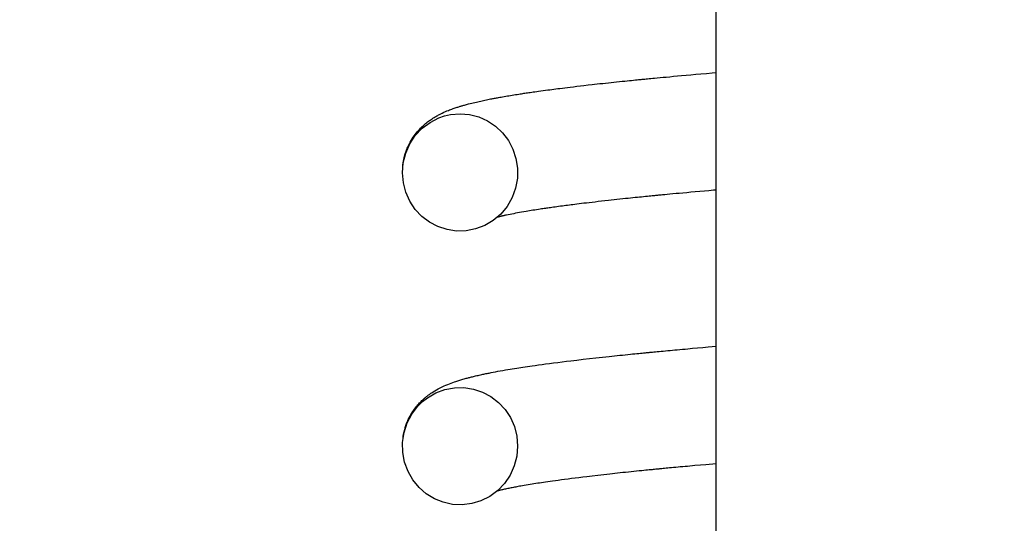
# Model space of a CAD drawing. Extents: x -169 to 2224, y 0 to 2796.
# Tile 144 of 256: x 1569.394 to 1570.067, y 408.027 to 408.371. Entities that reach past the tile are written whole.
import ezdxf

# ---------------------------------------------------------------- set-up
doc = ezdxf.new("R2010")
doc.units = 0
doc.header["$MEASUREMENT"] = 0
doc.header["$PDSIZE"] = 1
doc.layers.get('DEFPOINTS').update_dxf_attribs({"linetype": 'CONTINUOUS'})
for name, color, linetype in [('DIM', 3, 'CONTINUOUS'), ('PEAGRAVEL-HATCH', 3, 'CONTINUOUS'), ('SPILL-BUCKET', 1, 'CONTINUOUS')]:
    doc.layers.add(name, color=color, linetype=linetype)
doc.styles.add('SIMPLEX', font='simplex')
doc.dimstyles.new('DIM64', dxfattribs={"dimscale": 64, "dimtxt": 0.09375, "dimasz": 0.09375, "dimexe": 0.0625, "dimexo": 0.0625, "dimgap": 0.046875, "dimtad": 1, "dimdec": 4, "dimzin": 3, "dimdsep": 46, "dimlunit": 4, "dimtxsty": 'SIMPLEX', "dimcen": 0, "dimclrd": 256, "dimclre": 256, "dimclrt": 256, "dimadec": 0, "dimazin": 0, "dimtfac": 1, "dimtdec": 4, "dimtmove": 0, "dimatfit": 3, "dimfxl": 1, "dimfrac": 2, "dimtolj": 1, "dimtzin": 0, "dimarcsym": 0})

# ---------------------------------------------------------------- blocks, each defined once
blk = doc.blocks.new('*D19')
at = {"layer": 'DEFPOINTS', "color": 0, "transparency": 16777216}
for p in [(1294.36544, 414.28861), (1931.87181, 414.00736), (1931.87181, 136.51592)]:
    blk.add_point(p, dxfattribs=at)
at = {"layer": 'DIM', "lineweight": -2, "transparency": 16777216}
for p, q in [((1294.36544, 410.28861), (1294.36544, 132.51592)), ((1931.87181, 410.00736), (1931.87181, 132.51592)), ((1300.36544, 136.51592), (1925.87181, 136.51592))]:
    blk.add_line(p, q, dxfattribs=at)
at = {"layer": 'DIM', "transparency": 16777216}
for points in [[(1300.36544, 137.51592), (1300.36544, 135.51592), (1294.36544, 136.51592)], [(1925.87181, 137.51592), (1925.87181, 135.51592), (1931.87181, 136.51592)]]:
    blk.add_solid(points, dxfattribs=at)
at = {"layer": 'DIM', "transparency": 16777216, "insert": (1613.11863, 144.08735), "char_height": 6, "attachment_point": 5, "style": 'SIMPLEX'}
blk.add_mtext('\\A1;53\'-1 1/2" (F.V. TANK SLAB)', dxfattribs=at)

msp = doc.modelspace()

# ---------------------------------------------------------------- hatches: boundary and pattern name
at = {"layer": 'PEAGRAVEL-HATCH'}
h = msp.add_hatch(dxfattribs=at)
h.set_pattern_fill('AR-SAND', color=256, scale=7.5, style=0)
h.set_pattern_definition([(37.5, (1719.884, 371.258), (-0.47245, 14.4512), [0, -11.4, 0, -12.75, 0, -12.1875]), (7.5, (1719.884, 371.258), (13.2733, 21.166), [0, -6.15, 0, -10.275, 0, -3.9375]), (327.5, (1710.659, 371.258), (23.3561, 0.0424), [0, -3.75, 0, -13.5, 0, -17.625]), (317.5, (1710.659, 371.258), (22.546, 6.5826), [0, -1.875, 0, -8.85, 0, -10.125])])
edge = h.paths.add_edge_path()
edge.add_line((1568.58487, 410.75736), (1580.85981, 410.75736))
edge.add_arc((1580.67252, 410.76619), 0.1875, 310.0001, 357.29846, ccw=False)
edge.add_line((1580.79304, 410.62256), (1580.16258, 410.09354))
edge.add_arc((1580.2831, 409.9499), 0.1875, 490.0001, 555.38086)
edge.add_line((1580.10232, 409.90017), (1580.25881, 409.33129))
edge.add_arc((1579.77672, 409.19867), 0.5, 360, 375.38086, ccw=False)
edge.add_line((1580.27672, 409.19867), (1580.27672, 409.01619))
edge.add_line((1580.27672, 409.01619), (1580.24672, 409.01619))
edge.add_line((1580.24672, 409.01619), (1580.24672, 408.39119))
edge.add_line((1580.24672, 408.39119), (1580.27672, 408.26619))
edge.add_line((1580.27672, 408.26619), (1580.37047, 408.26619))
edge.add_line((1580.37047, 408.26619), (1580.55797, 408.26619))
edge.add_line((1580.55797, 408.26619), (1580.55797, 406.05086))
edge.add_arc((1580.30797, 406.05086), 0.25, 284.9899, 360, ccw=False)
edge.add_arc((1592.36884, 361.00728), 46.38034, 464.989886, 465.707335)
edge.add_arc((1580.0427, 404.83739), 0.85, 465.70735, 540)
edge.add_line((1579.1927, 404.83739), (1579.1927, 402.62373))
edge.add_line((1579.1927, 402.62373), (1579.19257, 402.46304))
edge.add_line((1579.19257, 402.46304), (1579.35118, 402.46304))
edge.add_line((1579.35118, 402.46304), (1579.5427, 402.62373))
edge.add_line((1579.5427, 402.62373), (1579.5427, 403.66034))
edge.add_ellipse((1579.67162, 403.74985), major_axis=(0, 0.2), ratio=0.72086, start_angle=116.58501, end_angle=251.03183)
edge.add_line((1579.80797, 403.63592), (1579.80797, 403.32673))
edge.add_arc((1579.74191, 403.31551), 0.06701, 238.57932, 369.63998, ccw=False)
edge.add_arc((1579.68047, 403.20173), 0.0625, 424.90305, 540)
edge.add_line((1579.61797, 403.20173), (1579.61797, 402.82673))
edge.add_arc((1579.68047, 402.82673), 0.0625, 540, 630)
edge.add_line((1579.68047, 402.76423), (1579.74797, 402.76423))
edge.add_arc((1579.74797, 402.70423), 0.06, 359.97977, 450, ccw=False)
edge.add_line((1579.80797, 402.70421), (1579.80449, 392.8692))
edge.add_arc((1633.72155, 263.94838), 139.74129, 472.6955788, 474.5798006)
edge.add_arc((1576.05085, 389.38903), 1.7, 465.56314, 540)
edge.add_line((1574.35085, 389.38903), (1574.35085, 381.7636))
edge.add_line((1574.35085, 381.7636), (1573.46739, 381.7636))
edge.add_line((1573.46739, 381.7636), (1573.23086, 381.7636))
edge.add_line((1573.23086, 381.7636), (1573.96739, 380.44837))
edge.add_line((1573.96739, 380.44837), (1573.96739, 380.05001))
edge.add_arc((1574.21739, 380.05001), 0.25, 540, 630)
edge.add_line((1574.21739, 379.80001), (1574.35085, 379.80001))
edge.add_line((1574.35085, 379.80001), (1574.35085, 378.2636))
edge.add_arc((1574.10085, 378.2636), 0.25, 270, 360, ccw=False)
edge.add_line((1574.10085, 378.0136), (1574.10085, 373.0014))
edge.add_line((1574.10085, 373.0014), (1573.4821, 373.0014))
edge.add_line((1573.4821, 373.0014), (1573.4821, 372.10422))
edge.add_line((1573.4821, 372.10422), (1573.35835, 372.10422))
edge.add_line((1573.35835, 372.10422), (1573.35835, 371.69133))
edge.add_line((1573.35835, 371.69133), (1572.84771, 371.65562))
edge.add_line((1572.84771, 371.65562), (1572.84771, 371.59375))
edge.add_line((1572.84771, 371.59375), (1572.78583, 371.59375))
edge.add_line((1572.78583, 371.59375), (1572.78583, 371.25844))
edge.add_line((1572.78583, 371.25844), (1572.29083, 371.25844))
edge.add_line((1572.29083, 371.25844), (1572.29083, 371.59375))
edge.add_line((1572.29083, 371.59375), (1572.22896, 371.59375))
edge.add_line((1572.22896, 371.59375), (1572.22896, 371.65562))
edge.add_line((1572.22896, 371.65562), (1572.10521, 371.65562))
edge.add_line((1572.10521, 371.65562), (1572.10521, 371.25844))
edge.add_line((1572.10521, 371.25844), (1568.58487, 371.25844))
edge.add_line((1568.58487, 371.25844), (1568.58487, 410.75736))
h.paths.add_polyline_path([(1572.30632, 371.86873, -0.575071), (1572.2848, 371.85475, 0.530011), (1572.24133, 371.82584), (1572.24133, 371.60959), (1572.83533, 371.60959), (1572.83533, 371.85709), (1572.78484, 371.85709, -0.351884), (1572.77034, 371.86873, 0.803218)], flags=16)
h.paths.add_polyline_path([(1572.64129, 371.81749, 1), (1572.43537, 371.81749, 1)], flags=0)

# ---------------------------------------------------------------- linework, layer by layer
at = {"layer": 'SPILL-BUCKET', "color": 7, "linetype": 'Continuous'}
for p, q in [((1569.86979, 407.23848), (1569.86979, 408.74894)), ((1569.82512, 408.33107), (1569.82643, 408.3312)), ((1569.82643, 408.3312), (1569.82774, 408.33132)), ((1569.82774, 408.33132), (1569.82958, 408.3315)), ((1569.82958, 408.3315), (1569.83142, 408.33167)), ((1569.83142, 408.33167), (1569.83356, 408.33187)), ((1569.83356, 408.33187), (1569.83571, 408.33207)), ((1569.83571, 408.33207), (1569.83816, 408.3323)), ((1569.83816, 408.3323), (1569.84063, 408.33253)), ((1569.84063, 408.33253), (1569.8434, 408.33278)), ((1569.8434, 408.33278), (1569.8462, 408.33304)), ((1569.8462, 408.33304), (1569.84931, 408.33332)), ((1569.84931, 408.33332), (1569.85244, 408.3336)), ((1569.85244, 408.3336), (1569.8559, 408.33391)), ((1569.8559, 408.33391), (1569.85939, 408.33421)), ((1569.85939, 408.33421), (1569.86316, 408.33454)), ((1569.86316, 408.33454), (1569.86695, 408.33487)), ((1569.86695, 408.33487), (1569.86979, 408.33511)), ((1569.76305, 408.32432), (1569.76471, 408.32452)), ((1569.76471, 408.32452), (1569.76637, 408.32473)), ((1569.76637, 408.32473), (1569.76826, 408.32496)), ((1569.76826, 408.32496), (1569.77016, 408.3252)), ((1569.77016, 408.3252), (1569.77235, 408.32546)), ((1569.77235, 408.32546), (1569.77456, 408.32572)), ((1569.77456, 408.32572), (1569.77701, 408.32601)), ((1569.77701, 408.32601), (1569.7795, 408.3263)), ((1569.7795, 408.3263), (1569.78224, 408.32661)), ((1569.78224, 408.32661), (1569.78502, 408.32692)), ((1569.78502, 408.32692), (1569.78678, 408.32712)), ((1569.78678, 408.32712), (1569.78855, 408.32732)), ((1569.78855, 408.32732), (1569.79042, 408.32752)), ((1569.79042, 408.32752), (1569.7923, 408.32773)), ((1569.7923, 408.32773), (1569.79422, 408.32793)), ((1569.79422, 408.32793), (1569.79616, 408.32814)), ((1569.79616, 408.32814), (1569.79798, 408.32834)), ((1569.79798, 408.32834), (1569.79981, 408.32853)), ((1569.79981, 408.32853), (1569.80178, 408.32874)), ((1569.80178, 408.32874), (1569.80378, 408.32894)), ((1569.80378, 408.32894), (1569.80557, 408.32913)), ((1569.80557, 408.32913), (1569.80737, 408.32931)), ((1569.80737, 408.32931), (1569.80897, 408.32948)), ((1569.80897, 408.32948), (1569.81058, 408.32964)), ((1569.81058, 408.32964), (1569.81199, 408.32978)), ((1569.81199, 408.32978), (1569.8134, 408.32992)), ((1569.8134, 408.32992), (1569.81459, 408.33004)), ((1569.81459, 408.33004), (1569.81579, 408.33016)), ((1569.81579, 408.33016), (1569.81677, 408.33026)), ((1569.81677, 408.33026), (1569.81776, 408.33035)), ((1569.81776, 408.33035), (1569.81853, 408.33043)), ((1569.81853, 408.33043), (1569.8193, 408.3305)), ((1569.8193, 408.3305), (1569.82013, 408.33059)), ((1569.82013, 408.33059), (1569.82097, 408.33067)), ((1569.82097, 408.33067), (1569.82192, 408.33076)), ((1569.82192, 408.33076), (1569.82289, 408.33086)), ((1569.82289, 408.33086), (1569.824, 408.33096)), ((1569.824, 408.33096), (1569.82512, 408.33107)), ((1569.71837, 408.31757), (1569.71897, 408.31768)), ((1569.71897, 408.31768), (1569.71967, 408.31782)), ((1569.71967, 408.31782), (1569.72036, 408.31794)), ((1569.72036, 408.31794), (1569.72118, 408.31809)), ((1569.72118, 408.31809), (1569.722, 408.31824)), ((1569.722, 408.31824), (1569.72295, 408.31841)), ((1569.72295, 408.31841), (1569.72391, 408.31858)), ((1569.72391, 408.31858), (1569.72499, 408.31877)), ((1569.72499, 408.31877), (1569.72609, 408.31896)), ((1569.72609, 408.31896), (1569.72714, 408.31913)), ((1569.72714, 408.31913), (1569.72819, 408.31931)), ((1569.72819, 408.31931), (1569.72935, 408.31951)), ((1569.72935, 408.31951), (1569.73052, 408.3197)), ((1569.73052, 408.3197), (1569.73167, 408.31988)), ((1569.73167, 408.31988), (1569.73282, 408.32007)), ((1569.73282, 408.32007), (1569.73386, 408.32023)), ((1569.73386, 408.32023), (1569.73492, 408.3204)), ((1569.73492, 408.3204), (1569.73586, 408.32054)), ((1569.73586, 408.32054), (1569.73681, 408.32069)), ((1569.73681, 408.32069), (1569.73765, 408.32082)), ((1569.73765, 408.32082), (1569.73848, 408.32095)), ((1569.73848, 408.32095), (1569.7392, 408.32105)), ((1569.7392, 408.32105), (1569.73992, 408.32116)), ((1569.73992, 408.32116), (1569.74083, 408.32129)), ((1569.74083, 408.32129), (1569.74174, 408.32143)), ((1569.74174, 408.32143), (1569.74274, 408.32157)), ((1569.74274, 408.32157), (1569.74376, 408.32172)), ((1569.74376, 408.32172), (1569.74487, 408.32188)), ((1569.74487, 408.32188), (1569.746, 408.32204)), ((1569.746, 408.32204), (1569.74723, 408.32222)), ((1569.74723, 408.32222), (1569.74847, 408.32239)), ((1569.74847, 408.32239), (1569.75007, 408.32261)), ((1569.75007, 408.32261), (1569.75168, 408.32283)), ((1569.75168, 408.32283), (1569.75319, 408.32304)), ((1569.75319, 408.32304), (1569.75471, 408.32324)), ((1569.75471, 408.32324), (1569.75612, 408.32342)), ((1569.75612, 408.32342), (1569.75754, 408.32361)), ((1569.75754, 408.32361), (1569.75885, 408.32378)), ((1569.75885, 408.32378), (1569.76017, 408.32395)), ((1569.76017, 408.32395), (1569.76161, 408.32413)), ((1569.76161, 408.32413), (1569.76305, 408.32432)), ((1569.69079, 408.31073), (1569.69152, 408.31098)), ((1569.69152, 408.31098), (1569.69216, 408.31119)), ((1569.69216, 408.31119), (1569.6928, 408.3114)), ((1569.6928, 408.3114), (1569.69336, 408.31158)), ((1569.69336, 408.31158), (1569.69391, 408.31176)), ((1569.69391, 408.31176), (1569.69438, 408.3119)), ((1569.69438, 408.3119), (1569.69484, 408.31205)), ((1569.69484, 408.31205), (1569.69531, 408.31219)), ((1569.69531, 408.31219), (1569.69577, 408.31233)), ((1569.69577, 408.31233), (1569.69626, 408.31247)), ((1569.69626, 408.31247), (1569.69675, 408.31261)), ((1569.69675, 408.31261), (1569.69731, 408.31277)), ((1569.69731, 408.31277), (1569.69787, 408.31293)), ((1569.69787, 408.31293), (1569.69851, 408.31311)), ((1569.69851, 408.31311), (1569.69916, 408.31328)), ((1569.69916, 408.31328), (1569.69987, 408.31348)), ((1569.69987, 408.31348), (1569.70059, 408.31366)), ((1569.70059, 408.31366), (1569.7017, 408.31395)), ((1569.7017, 408.31395), (1569.70282, 408.31423)), ((1569.70282, 408.31423), (1569.70389, 408.3145)), ((1569.70389, 408.3145), (1569.70497, 408.31475)), ((1569.70497, 408.31475), (1569.70597, 408.31499)), ((1569.70597, 408.31499), (1569.70698, 408.31522)), ((1569.70698, 408.31522), (1569.70798, 408.31545)), ((1569.70798, 408.31545), (1569.70899, 408.31567)), ((1569.70899, 408.31567), (1569.70995, 408.31588)), ((1569.70995, 408.31588), (1569.71093, 408.31609)), ((1569.71093, 408.31609), (1569.71188, 408.31629)), ((1569.71188, 408.31629), (1569.71284, 408.31648)), ((1569.71284, 408.31648), (1569.71378, 408.31668)), ((1569.71378, 408.31668), (1569.71472, 408.31687)), ((1569.71472, 408.31687), (1569.71565, 408.31705)), ((1569.71565, 408.31705), (1569.71658, 408.31723)), ((1569.71658, 408.31723), (1569.71718, 408.31734)), ((1569.71718, 408.31734), (1569.71777, 408.31746)), ((1569.71777, 408.31746), (1569.71837, 408.31757)), ((1569.67627, 408.30389), (1569.67676, 408.30421)), ((1569.67676, 408.30421), (1569.67725, 408.30451)), ((1569.67725, 408.30451), (1569.67781, 408.30485)), ((1569.67781, 408.30485), (1569.67837, 408.30518)), ((1569.67837, 408.30518), (1569.67899, 408.30553)), ((1569.67899, 408.30553), (1569.6796, 408.30587)), ((1569.6796, 408.30587), (1569.68018, 408.30618)), ((1569.68018, 408.30618), (1569.68076, 408.30648)), ((1569.68035, 408.30414), (1569.68428, 408.30549)), ((1569.68076, 408.30648), (1569.68128, 408.30676)), ((1569.68128, 408.30676), (1569.6818, 408.30701)), ((1569.6818, 408.30701), (1569.68227, 408.30724)), ((1569.68227, 408.30724), (1569.68273, 408.30747)), ((1569.68273, 408.30747), (1569.68379, 408.30796)), ((1569.68379, 408.30796), (1569.68483, 408.30842)), ((1569.68428, 408.30549), (1569.68834, 408.30641)), ((1569.68483, 408.30842), (1569.6859, 408.30887)), ((1569.6859, 408.30887), (1569.68695, 408.3093)), ((1569.68695, 408.3093), (1569.68773, 408.30961)), ((1569.68773, 408.30961), (1569.6885, 408.3099)), ((1569.68834, 408.30641), (1569.69484, 408.30696)), ((1569.6885, 408.3099), (1569.68929, 408.31019)), ((1569.68929, 408.31019), (1569.69007, 408.31048)), ((1569.69007, 408.31048), (1569.69079, 408.31073)), ((1569.69484, 408.30696), (1569.70133, 408.30641)), ((1569.70133, 408.30641), (1569.70764, 408.30478)), ((1569.70764, 408.30478), (1569.71359, 408.30212)), ((1569.66789, 408.2971), (1569.66878, 408.29798)), ((1569.66878, 408.29798), (1569.66967, 408.29882)), ((1569.66895, 408.29706), (1569.67435, 408.30109)), ((1569.66967, 408.29882), (1569.67049, 408.29956)), ((1569.67049, 408.29956), (1569.67131, 408.30026)), ((1569.67131, 408.30026), (1569.672, 408.30083)), ((1569.672, 408.30083), (1569.67268, 408.30136)), ((1569.67268, 408.30136), (1569.6733, 408.30183)), ((1569.6733, 408.30183), (1569.67391, 408.30228)), ((1569.67391, 408.30228), (1569.6745, 408.3027)), ((1569.67435, 408.30109), (1569.68035, 408.30414)), ((1569.6745, 408.3027), (1569.67508, 408.30311)), ((1569.67508, 408.30311), (1569.67568, 408.30351)), ((1569.67568, 408.30351), (1569.67627, 408.30389)), ((1569.71359, 408.30212), (1569.71903, 408.29849)), ((1569.71903, 408.29849), (1569.72381, 408.29401)), ((1569.66048, 408.2864), (1569.66426, 408.2921)), ((1569.66219, 408.28991), (1569.66288, 408.29097)), ((1569.66288, 408.29097), (1569.6636, 408.292)), ((1569.6636, 408.292), (1569.66427, 408.29291)), ((1569.66426, 408.2921), (1569.66895, 408.29706)), ((1569.66427, 408.29291), (1569.66496, 408.29379)), ((1569.66496, 408.29379), (1569.66564, 408.29462)), ((1569.66564, 408.29462), (1569.66632, 408.29541)), ((1569.66632, 408.29541), (1569.66711, 408.29628)), ((1569.66711, 408.29628), (1569.66789, 408.2971)), ((1569.72381, 408.29401), (1569.72783, 408.28873)), ((1569.65771, 408.28012), (1569.66048, 408.2864)), ((1569.65883, 408.28348), (1569.65915, 408.28422)), ((1569.65915, 408.28422), (1569.65947, 408.28495)), ((1569.65947, 408.28495), (1569.66011, 408.28626)), ((1569.66011, 408.28626), (1569.66078, 408.28753)), ((1569.66078, 408.28753), (1569.66147, 408.28874)), ((1569.66147, 408.28874), (1569.66219, 408.28991)), ((1569.72783, 408.28873), (1569.73093, 408.28285)), ((1569.65603, 408.27345), (1569.65771, 408.28012)), ((1569.65669, 408.27696), (1569.65695, 408.278)), ((1569.65695, 408.278), (1569.65718, 408.27882)), ((1569.65718, 408.27882), (1569.65742, 408.27962)), ((1569.65742, 408.27962), (1569.65762, 408.28024)), ((1569.65762, 408.28024), (1569.65782, 408.28085)), ((1569.65782, 408.28085), (1569.65805, 408.2815)), ((1569.65805, 408.2815), (1569.65828, 408.28212)), ((1569.65828, 408.28212), (1569.65855, 408.28281)), ((1569.65855, 408.28281), (1569.65883, 408.28348)), ((1569.73093, 408.28285), (1569.73305, 408.27643)), ((1569.65551, 408.26664), (1569.65603, 408.27345)), ((1569.65566, 408.27048), (1569.6558, 408.27194)), ((1569.6558, 408.27194), (1569.65599, 408.27339)), ((1569.65599, 408.27339), (1569.6562, 408.27466)), ((1569.6562, 408.27466), (1569.65645, 408.27592)), ((1569.65645, 408.27592), (1569.65669, 408.27696)), ((1569.73305, 408.27643), (1569.73409, 408.26975)), ((1569.65612, 408.25984), (1569.65551, 408.26664)), ((1569.65563, 408.2702), (1569.65566, 408.27048)), ((1569.73409, 408.26975), (1569.73399, 408.2629)), ((1569.65783, 408.25334), (1569.65612, 408.25984)), ((1569.73399, 408.2629), (1569.73275, 408.25615)), ((1569.65698, 408.25607), (1569.65694, 408.2562)), ((1569.66059, 408.2472), (1569.65783, 408.25334)), ((1569.73275, 408.25615), (1569.73038, 408.2497)), ((1569.82148, 408.25039), (1569.82009, 408.25025)), ((1569.82287, 408.25053), (1569.82148, 408.25039)), ((1569.82401, 408.25064), (1569.82287, 408.25053)), ((1569.82515, 408.25076), (1569.82401, 408.25064)), ((1569.82602, 408.25084), (1569.82515, 408.25076)), ((1569.8269, 408.25093), (1569.82602, 408.25084)), ((1569.82756, 408.25099), (1569.8269, 408.25093)), ((1569.82823, 408.25106), (1569.82756, 408.25099)), ((1569.82894, 408.25113), (1569.82823, 408.25106)), ((1569.82965, 408.2512), (1569.82894, 408.25113)), ((1569.83046, 408.25128), (1569.82965, 408.2512)), ((1569.83127, 408.25135), (1569.83046, 408.25128)), ((1569.83219, 408.25144), (1569.83127, 408.25135)), ((1569.83311, 408.25153), (1569.83219, 408.25144)), ((1569.83472, 408.25168), (1569.83311, 408.25153)), ((1569.83633, 408.25184), (1569.83472, 408.25168)), ((1569.83823, 408.25202), (1569.83633, 408.25184)), ((1569.84014, 408.2522), (1569.83823, 408.25202)), ((1569.84235, 408.25241), (1569.84014, 408.2522)), ((1569.84458, 408.25261), (1569.84235, 408.25241)), ((1569.84711, 408.25285), (1569.84458, 408.25261)), ((1569.84965, 408.25308), (1569.84711, 408.25285)), ((1569.85251, 408.25334), (1569.84965, 408.25308)), ((1569.85539, 408.2536), (1569.85251, 408.25334)), ((1569.85859, 408.25389), (1569.85539, 408.2536)), ((1569.86182, 408.25418), (1569.85859, 408.25389)), ((1569.86484, 408.25444), (1569.86182, 408.25418)), ((1569.86789, 408.25471), (1569.86484, 408.25444)), ((1569.86979, 408.25488), (1569.86789, 408.25471)), ((1569.66426, 408.2417), (1569.66059, 408.2472)), ((1569.72696, 408.24374), (1569.72261, 408.2385)), ((1569.73038, 408.2497), (1569.72696, 408.24374)), ((1569.76348, 408.24377), (1569.76217, 408.24359)), ((1569.76472, 408.24394), (1569.76348, 408.24377)), ((1569.76598, 408.2441), (1569.76472, 408.24394)), ((1569.76715, 408.24426), (1569.76598, 408.2441)), ((1569.76834, 408.24441), (1569.76715, 408.24426)), ((1569.76949, 408.24456), (1569.76834, 408.24441)), ((1569.77064, 408.24471), (1569.76949, 408.24456)), ((1569.77192, 408.24487), (1569.77064, 408.24471)), ((1569.77322, 408.24503), (1569.77192, 408.24487)), ((1569.77468, 408.24522), (1569.77322, 408.24503)), ((1569.77615, 408.2454), (1569.77468, 408.24522)), ((1569.77779, 408.2456), (1569.77615, 408.2454)), ((1569.77945, 408.2458), (1569.77779, 408.2456)), ((1569.78124, 408.24602), (1569.77945, 408.2458)), ((1569.78306, 408.24623), (1569.78124, 408.24602)), ((1569.78504, 408.24647), (1569.78306, 408.24623)), ((1569.78705, 408.2467), (1569.78504, 408.24647)), ((1569.78923, 408.24695), (1569.78705, 408.2467)), ((1569.79144, 408.2472), (1569.78923, 408.24695)), ((1569.79384, 408.24748), (1569.79144, 408.2472)), ((1569.79627, 408.24774), (1569.79384, 408.24748)), ((1569.79816, 408.24795), (1569.79627, 408.24774)), ((1569.80006, 408.24816), (1569.79816, 408.24795)), ((1569.80204, 408.24838), (1569.80006, 408.24816)), ((1569.80404, 408.24859), (1569.80204, 408.24838)), ((1569.80592, 408.24879), (1569.80404, 408.24859)), ((1569.80782, 408.24899), (1569.80592, 408.24879)), ((1569.80957, 408.24918), (1569.80782, 408.24899)), ((1569.81133, 408.24936), (1569.80957, 408.24918)), ((1569.81293, 408.24952), (1569.81133, 408.24936)), ((1569.81455, 408.24969), (1569.81293, 408.24952)), ((1569.81601, 408.24984), (1569.81455, 408.24969)), ((1569.81748, 408.24999), (1569.81601, 408.24984)), ((1569.81878, 408.25012), (1569.81748, 408.24999)), ((1569.82009, 408.25025), (1569.81878, 408.25012)), ((1569.66879, 408.23688), (1569.66426, 408.2417)), ((1569.72261, 408.2385), (1569.71744, 408.23408)), ((1569.72303, 408.23694), (1569.72277, 408.23688)), ((1569.72329, 408.237), (1569.72303, 408.23694)), ((1569.7236, 408.23708), (1569.72329, 408.237)), ((1569.72391, 408.23715), (1569.7236, 408.23708)), ((1569.72427, 408.23723), (1569.72391, 408.23715)), ((1569.72464, 408.23731), (1569.72427, 408.23723)), ((1569.72507, 408.23741), (1569.72464, 408.23731)), ((1569.7255, 408.2375), (1569.72507, 408.23741)), ((1569.72598, 408.23761), (1569.7255, 408.2375)), ((1569.72647, 408.23771), (1569.72598, 408.23761)), ((1569.7277, 408.23797), (1569.72647, 408.23771)), ((1569.72898, 408.23824), (1569.7277, 408.23797)), ((1569.73021, 408.23848), (1569.72898, 408.23824)), ((1569.73149, 408.23873), (1569.73021, 408.23848)), ((1569.73275, 408.23897), (1569.73149, 408.23873)), ((1569.73406, 408.23921), (1569.73275, 408.23897)), ((1569.73545, 408.23947), (1569.73406, 408.23921)), ((1569.73688, 408.23972), (1569.73545, 408.23947)), ((1569.7384, 408.23999), (1569.73688, 408.23972)), ((1569.73997, 408.24026), (1569.7384, 408.23999)), ((1569.74111, 408.24045), (1569.73997, 408.24026)), ((1569.74226, 408.24064), (1569.74111, 408.24045)), ((1569.74344, 408.24083), (1569.74226, 408.24064)), ((1569.74464, 408.24102), (1569.74344, 408.24083)), ((1569.74586, 408.24122), (1569.74464, 408.24102)), ((1569.7471, 408.24141), (1569.74586, 408.24122)), ((1569.74832, 408.2416), (1569.7471, 408.24141)), ((1569.74955, 408.24179), (1569.74832, 408.2416)), ((1569.75049, 408.24193), (1569.74955, 408.24179)), ((1569.75143, 408.24207), (1569.75049, 408.24193)), ((1569.75227, 408.24219), (1569.75143, 408.24207)), ((1569.75312, 408.24232), (1569.75227, 408.24219)), ((1569.75392, 408.24244), (1569.75312, 408.24232)), ((1569.75474, 408.24255), (1569.75392, 408.24244)), ((1569.75565, 408.24268), (1569.75474, 408.24255)), ((1569.75657, 408.24282), (1569.75565, 408.24268)), ((1569.7576, 408.24296), (1569.75657, 408.24282)), ((1569.75864, 408.24311), (1569.7576, 408.24296)), ((1569.75975, 408.24326), (1569.75864, 408.24311)), ((1569.76087, 408.24341), (1569.75975, 408.24326)), ((1569.76217, 408.24359), (1569.76087, 408.24341)), ((1569.67399, 408.23293), (1569.66879, 408.23688)), ((1569.67976, 408.22989), (1569.67399, 408.23293)), ((1569.71168, 408.23067), (1569.70543, 408.22829)), ((1569.71744, 408.23408), (1569.71168, 408.23067)), ((1569.72079, 408.2364), (1569.72019, 408.23624)), ((1569.72116, 408.23649), (1569.72079, 408.2364)), ((1569.72154, 408.23658), (1569.72116, 408.23649)), ((1569.72187, 408.23667), (1569.72154, 408.23658)), ((1569.7222, 408.23675), (1569.72187, 408.23667)), ((1569.72249, 408.23681), (1569.7222, 408.23675)), ((1569.72277, 408.23688), (1569.72249, 408.23681)), ((1569.68596, 408.22787), (1569.67976, 408.22989)), ((1569.6924, 408.2269), (1569.68596, 408.22787)), ((1569.69897, 408.22704), (1569.6924, 408.2269)), ((1569.70543, 408.22829), (1569.69897, 408.22704)), ((1569.80945, 408.14259), (1569.8112, 408.14277)), ((1569.8112, 408.14277), (1569.81274, 408.14292)), ((1569.81274, 408.14292), (1569.81429, 408.14307)), ((1569.81429, 408.14307), (1569.81562, 408.14321)), ((1569.81562, 408.14321), (1569.81696, 408.14334)), ((1569.81696, 408.14334), (1569.81808, 408.14345)), ((1569.81808, 408.14345), (1569.81921, 408.14356)), ((1569.81921, 408.14356), (1569.82005, 408.14365)), ((1569.82005, 408.14365), (1569.82089, 408.14373)), ((1569.82089, 408.14373), (1569.82154, 408.14379)), ((1569.82154, 408.14379), (1569.8222, 408.14385)), ((1569.8222, 408.14385), (1569.82266, 408.1439)), ((1569.82266, 408.1439), (1569.82313, 408.14394)), ((1569.82313, 408.14394), (1569.82353, 408.14398)), ((1569.82353, 408.14398), (1569.82392, 408.14402)), ((1569.82392, 408.14402), (1569.82443, 408.14407)), ((1569.82443, 408.14407), (1569.82494, 408.14412)), ((1569.82494, 408.14412), (1569.82557, 408.14418)), ((1569.82557, 408.14418), (1569.82619, 408.14424)), ((1569.82619, 408.14424), (1569.82722, 408.14434)), ((1569.82722, 408.14434), (1569.82825, 408.14444)), ((1569.82825, 408.14444), (1569.82949, 408.14455)), ((1569.82949, 408.14455), (1569.83074, 408.14467)), ((1569.83074, 408.14467), (1569.83219, 408.14481)), ((1569.83219, 408.14481), (1569.83364, 408.14495)), ((1569.83364, 408.14495), (1569.83518, 408.14509)), ((1569.83518, 408.14509), (1569.83672, 408.14523)), ((1569.83672, 408.14523), (1569.83831, 408.14538)), ((1569.83831, 408.14538), (1569.83992, 408.14553)), ((1569.83992, 408.14553), (1569.84158, 408.14568)), ((1569.84158, 408.14568), (1569.84325, 408.14584)), ((1569.84325, 408.14584), (1569.84499, 408.14599)), ((1569.84499, 408.14599), (1569.84673, 408.14615)), ((1569.84673, 408.14615), (1569.84853, 408.14631)), ((1569.84853, 408.14631), (1569.85034, 408.14648)), ((1569.85034, 408.14648), (1569.85372, 408.14678)), ((1569.85372, 408.14678), (1569.85713, 408.14708)), ((1569.85713, 408.14708), (1569.86075, 408.1474)), ((1569.86075, 408.1474), (1569.86439, 408.14772)), ((1569.86439, 408.14772), (1569.86978, 408.14818)), ((1569.75086, 408.13578), (1569.7533, 408.13612)), ((1569.7533, 408.13612), (1569.75595, 408.13647)), ((1569.75595, 408.13647), (1569.75865, 408.13682)), ((1569.75865, 408.13682), (1569.76155, 408.13719)), ((1569.76155, 408.13719), (1569.76449, 408.13756)), ((1569.76449, 408.13756), (1569.76752, 408.13794)), ((1569.76752, 408.13794), (1569.77059, 408.13831)), ((1569.77059, 408.13831), (1569.77471, 408.1388)), ((1569.77471, 408.1388), (1569.77891, 408.13929)), ((1569.77891, 408.13929), (1569.78321, 408.13978)), ((1569.78321, 408.13978), (1569.7876, 408.14028)), ((1569.7876, 408.14028), (1569.7921, 408.14077)), ((1569.7921, 408.14077), (1569.79667, 408.14126)), ((1569.79667, 408.14126), (1569.79848, 408.14145)), ((1569.79848, 408.14145), (1569.8003, 408.14165)), ((1569.8003, 408.14165), (1569.80214, 408.14184)), ((1569.80214, 408.14184), (1569.80398, 408.14203)), ((1569.80398, 408.14203), (1569.80584, 408.14222)), ((1569.80584, 408.14222), (1569.80771, 408.14241)), ((1569.80771, 408.14241), (1569.80945, 408.14259)), ((1569.71113, 408.1292), (1569.71186, 408.12935)), ((1569.71186, 408.12935), (1569.71256, 408.12949)), ((1569.71256, 408.12949), (1569.71326, 408.12964)), ((1569.71326, 408.12964), (1569.71396, 408.12978)), ((1569.71396, 408.12978), (1569.71466, 408.12992)), ((1569.71466, 408.12992), (1569.71536, 408.13006)), ((1569.71536, 408.13006), (1569.71607, 408.1302)), ((1569.71607, 408.1302), (1569.71757, 408.13048)), ((1569.71757, 408.13048), (1569.71909, 408.13077)), ((1569.71909, 408.13077), (1569.7207, 408.13107)), ((1569.7207, 408.13107), (1569.72233, 408.13136)), ((1569.72233, 408.13136), (1569.72406, 408.13167)), ((1569.72406, 408.13167), (1569.72582, 408.13198)), ((1569.72582, 408.13198), (1569.7274, 408.13225)), ((1569.7274, 408.13225), (1569.729, 408.13251)), ((1569.729, 408.13251), (1569.73052, 408.13276)), ((1569.73052, 408.13276), (1569.73206, 408.13301)), ((1569.73206, 408.13301), (1569.73352, 408.13324)), ((1569.73352, 408.13324), (1569.735, 408.13348)), ((1569.735, 408.13348), (1569.7364, 408.13369)), ((1569.7364, 408.13369), (1569.73781, 408.13391)), ((1569.73781, 408.13391), (1569.7393, 408.13413)), ((1569.7393, 408.13413), (1569.74081, 408.13436)), ((1569.74081, 408.13436), (1569.74244, 408.1346)), ((1569.74244, 408.1346), (1569.7441, 408.13484)), ((1569.7441, 408.13484), (1569.74626, 408.13515)), ((1569.74626, 408.13515), (1569.74846, 408.13545)), ((1569.74846, 408.13545), (1569.75086, 408.13578)), ((1569.68639, 408.12214), (1569.68756, 408.12261)), ((1569.68756, 408.12261), (1569.6887, 408.12304)), ((1569.6887, 408.12304), (1569.68983, 408.12346)), ((1569.68983, 408.12346), (1569.69094, 408.12385)), ((1569.69094, 408.12385), (1569.69205, 408.12422)), ((1569.69205, 408.12422), (1569.69272, 408.12444)), ((1569.69272, 408.12444), (1569.69338, 408.12466)), ((1569.69338, 408.12466), (1569.69404, 408.12486)), ((1569.69404, 408.12486), (1569.6947, 408.12507)), ((1569.6947, 408.12507), (1569.69539, 408.12528)), ((1569.69539, 408.12528), (1569.69609, 408.12548)), ((1569.69609, 408.12548), (1569.69681, 408.12569)), ((1569.69681, 408.12569), (1569.69754, 408.1259)), ((1569.69754, 408.1259), (1569.69826, 408.1261)), ((1569.69826, 408.1261), (1569.69899, 408.12631)), ((1569.69899, 408.12631), (1569.69964, 408.12648)), ((1569.69964, 408.12648), (1569.70029, 408.12665)), ((1569.70029, 408.12665), (1569.70087, 408.12681)), ((1569.70087, 408.12681), (1569.70145, 408.12696)), ((1569.70145, 408.12696), (1569.70201, 408.1271)), ((1569.70201, 408.1271), (1569.70258, 408.12724)), ((1569.70258, 408.12724), (1569.70326, 408.12741)), ((1569.70326, 408.12741), (1569.70395, 408.12757)), ((1569.70395, 408.12757), (1569.70469, 408.12775)), ((1569.70469, 408.12775), (1569.70543, 408.12793)), ((1569.70543, 408.12793), (1569.70628, 408.12813)), ((1569.70628, 408.12813), (1569.70714, 408.12832)), ((1569.70714, 408.12832), (1569.70798, 408.12851)), ((1569.70798, 408.12851), (1569.70882, 408.1287)), ((1569.70882, 408.1287), (1569.70961, 408.12887)), ((1569.70961, 408.12887), (1569.7104, 408.12904)), ((1569.7104, 408.12904), (1569.71113, 408.1292)), ((1569.67268, 408.11307), (1569.67837, 408.11634)), ((1569.67444, 408.11573), (1569.67496, 408.11609)), ((1569.67496, 408.11609), (1569.67548, 408.11644)), ((1569.67548, 408.11644), (1569.67657, 408.11715)), ((1569.67657, 408.11715), (1569.67762, 408.1178)), ((1569.67762, 408.1178), (1569.6788, 408.11849)), ((1569.67837, 408.11634), (1569.68451, 408.11862)), ((1569.6788, 408.11849), (1569.67995, 408.11913)), ((1569.67995, 408.11913), (1569.68129, 408.11982)), ((1569.68129, 408.11982), (1569.68259, 408.12047)), ((1569.68259, 408.12047), (1569.68391, 408.12108)), ((1569.68391, 408.12108), (1569.68521, 408.12165)), ((1569.68451, 408.11862), (1569.69096, 408.11983)), ((1569.68521, 408.12165), (1569.68639, 408.12214)), ((1569.69096, 408.11983), (1569.69752, 408.11994)), ((1569.69752, 408.11994), (1569.70395, 408.11893)), ((1569.70395, 408.11893), (1569.71013, 408.11688)), ((1569.71013, 408.11688), (1569.71589, 408.11381)), ((1569.66609, 408.10731), (1569.66923, 408.11037)), ((1569.66661, 408.1088), (1569.66722, 408.10946)), ((1569.66722, 408.10946), (1569.66775, 408.11002)), ((1569.66775, 408.11002), (1569.66828, 408.11056)), ((1569.66828, 408.11056), (1569.66883, 408.1111)), ((1569.66883, 408.1111), (1569.66938, 408.11162)), ((1569.66923, 408.11037), (1569.67268, 408.11307)), ((1569.66938, 408.11162), (1569.66985, 408.11206)), ((1569.66985, 408.11206), (1569.67033, 408.11248)), ((1569.67033, 408.11248), (1569.6707, 408.11281)), ((1569.6707, 408.11281), (1569.67108, 408.11313)), ((1569.67108, 408.11313), (1569.67138, 408.11338)), ((1569.67138, 408.11338), (1569.67167, 408.11362)), ((1569.67167, 408.11362), (1569.67203, 408.11391)), ((1569.67203, 408.11391), (1569.67239, 408.1142)), ((1569.67239, 408.1142), (1569.67285, 408.11456)), ((1569.67285, 408.11456), (1569.67331, 408.11491)), ((1569.67331, 408.11491), (1569.67388, 408.11533)), ((1569.67388, 408.11533), (1569.67444, 408.11573)), ((1569.71589, 408.11381), (1569.72107, 408.10983)), ((1569.72107, 408.10983), (1569.72556, 408.10498)), ((1569.66133, 408.10157), (1569.66194, 408.10259)), ((1569.66191, 408.10187), (1569.66609, 408.10731)), ((1569.66194, 408.10259), (1569.66258, 408.10358)), ((1569.66258, 408.10358), (1569.66317, 408.10446)), ((1569.66317, 408.10446), (1569.66378, 408.10531)), ((1569.66378, 408.10531), (1569.66434, 408.10606)), ((1569.66434, 408.10606), (1569.66491, 408.10679)), ((1569.66491, 408.10679), (1569.66545, 408.10746)), ((1569.66545, 408.10746), (1569.666, 408.10811)), ((1569.666, 408.10811), (1569.66661, 408.1088)), ((1569.72556, 408.10498), (1569.7292, 408.09947)), ((1569.65659, 408.08929), (1569.65871, 408.09582)), ((1569.65835, 408.09537), (1569.65865, 408.09614)), ((1569.65865, 408.09614), (1569.65897, 408.09688)), ((1569.65871, 408.09582), (1569.66191, 408.10187)), ((1569.65897, 408.09688), (1569.65951, 408.09809)), ((1569.65951, 408.09809), (1569.66007, 408.09926)), ((1569.66007, 408.09926), (1569.66069, 408.10043)), ((1569.66069, 408.10043), (1569.66133, 408.10157)), ((1569.7292, 408.09947), (1569.73193, 408.09332)), ((1569.65558, 408.08249), (1569.65659, 408.08929)), ((1569.65631, 408.08827), (1569.6566, 408.08967)), ((1569.6566, 408.08967), (1569.65682, 408.09055)), ((1569.65682, 408.09055), (1569.65705, 408.09142)), ((1569.65705, 408.09142), (1569.65724, 408.09209)), ((1569.65724, 408.09209), (1569.65744, 408.09274)), ((1569.65744, 408.09274), (1569.65764, 408.09337)), ((1569.65764, 408.09337), (1569.65784, 408.09398)), ((1569.65784, 408.09398), (1569.65809, 408.09468)), ((1569.65809, 408.09468), (1569.65835, 408.09537)), ((1569.73193, 408.09332), (1569.73361, 408.08681)), ((1569.65573, 408.07569), (1569.65558, 408.08249)), ((1569.65592, 408.08596), (1569.65605, 408.08686)), ((1569.65605, 408.08686), (1569.65631, 408.08827)), ((1569.73361, 408.08681), (1569.73418, 408.08)), ((1569.657, 408.06901), (1569.65573, 408.07569)), ((1569.73418, 408.08), (1569.73362, 408.07318)), ((1569.65933, 408.06273), (1569.657, 408.06901)), ((1569.73362, 408.07318), (1569.73191, 408.06652)), ((1569.65714, 408.06855), (1569.65713, 408.06862)), ((1569.65724, 408.06823), (1569.65714, 408.06855)), ((1569.65732, 408.06794), (1569.65724, 408.06823)), ((1569.66266, 408.05693), (1569.65933, 408.06273)), ((1569.73191, 408.06652), (1569.7291, 408.06025)), ((1569.80794, 408.06207), (1569.80609, 408.06188)), ((1569.80979, 408.06226), (1569.80794, 408.06207)), ((1569.81167, 408.06246), (1569.80979, 408.06226)), ((1569.81356, 408.06265), (1569.81167, 408.06246)), ((1569.81546, 408.06285), (1569.81356, 408.06265)), ((1569.81724, 408.06303), (1569.81546, 408.06285)), ((1569.81904, 408.06321), (1569.81724, 408.06303)), ((1569.82034, 408.06334), (1569.81904, 408.06321)), ((1569.82164, 408.06348), (1569.82034, 408.06334)), ((1569.8228, 408.06359), (1569.82164, 408.06348)), ((1569.82396, 408.06371), (1569.8228, 408.06359)), ((1569.82496, 408.0638), (1569.82396, 408.06371)), ((1569.82598, 408.0639), (1569.82496, 408.0638)), ((1569.82683, 408.06399), (1569.82598, 408.0639)), ((1569.82769, 408.06407), (1569.82683, 408.06399)), ((1569.82855, 408.06415), (1569.82769, 408.06407)), ((1569.82942, 408.06424), (1569.82855, 408.06415)), ((1569.83003, 408.0643), (1569.82942, 408.06424)), ((1569.83064, 408.06436), (1569.83003, 408.0643)), ((1569.83109, 408.0644), (1569.83064, 408.06436)), ((1569.83155, 408.06445), (1569.83109, 408.0644)), ((1569.83214, 408.0645), (1569.83155, 408.06445)), ((1569.83274, 408.06456), (1569.83214, 408.0645)), ((1569.83361, 408.06465), (1569.83274, 408.06456)), ((1569.83449, 408.06473), (1569.83361, 408.06465)), ((1569.83558, 408.06483), (1569.83449, 408.06473)), ((1569.83667, 408.06494), (1569.83558, 408.06483)), ((1569.83798, 408.06506), (1569.83667, 408.06494)), ((1569.83929, 408.06518), (1569.83798, 408.06506)), ((1569.84075, 408.06532), (1569.83929, 408.06518)), ((1569.84223, 408.06546), (1569.84075, 408.06532)), ((1569.84376, 408.0656), (1569.84223, 408.06546)), ((1569.8453, 408.06575), (1569.84376, 408.0656)), ((1569.8469, 408.06589), (1569.8453, 408.06575)), ((1569.8485, 408.06604), (1569.8469, 408.06589)), ((1569.85017, 408.06619), (1569.8485, 408.06604)), ((1569.85184, 408.06634), (1569.85017, 408.06619)), ((1569.85357, 408.0665), (1569.85184, 408.06634)), ((1569.85531, 408.06666), (1569.85357, 408.0665)), ((1569.85898, 408.06699), (1569.85531, 408.06666)), ((1569.86268, 408.06732), (1569.85898, 408.06699)), ((1569.8698, 408.06794), (1569.86268, 408.06732)), ((1569.66683, 408.05184), (1569.66266, 408.05693)), ((1569.7291, 408.06025), (1569.72529, 408.05457)), ((1569.75329, 408.05541), (1569.75183, 408.05519)), ((1569.75477, 408.05562), (1569.75329, 408.05541)), ((1569.75637, 408.05585), (1569.75477, 408.05562)), ((1569.758, 408.05608), (1569.75637, 408.05585)), ((1569.75994, 408.05635), (1569.758, 408.05608)), ((1569.76191, 408.05662), (1569.75994, 408.05635)), ((1569.76406, 408.05691), (1569.76191, 408.05662)), ((1569.76624, 408.0572), (1569.76406, 408.05691)), ((1569.76859, 408.05751), (1569.76624, 408.0572)), ((1569.77099, 408.05782), (1569.76859, 408.05751)), ((1569.77351, 408.05814), (1569.77099, 408.05782)), ((1569.77608, 408.05845), (1569.77351, 408.05814)), ((1569.7787, 408.05878), (1569.77608, 408.05845)), ((1569.78136, 408.05909), (1569.7787, 408.05878)), ((1569.78517, 408.05955), (1569.78136, 408.05909)), ((1569.78906, 408.06), (1569.78517, 408.05955)), ((1569.79305, 408.06045), (1569.78906, 408.06)), ((1569.79713, 408.06091), (1569.79305, 408.06045)), ((1569.79889, 408.0611), (1569.79713, 408.06091)), ((1569.80067, 408.06129), (1569.79889, 408.0611)), ((1569.80246, 408.06149), (1569.80067, 408.06129)), ((1569.80427, 408.06168), (1569.80246, 408.06149)), ((1569.80609, 408.06188), (1569.80427, 408.06168)), ((1569.67178, 408.0475), (1569.66683, 408.05184)), ((1569.72057, 408.04963), (1569.71516, 408.04563)), ((1569.72069, 408.04944), (1569.72016, 408.0493)), ((1569.72529, 408.05457), (1569.72057, 408.04963)), ((1569.7212, 408.04957), (1569.72069, 408.04944)), ((1569.72172, 408.04969), (1569.7212, 408.04957)), ((1569.72223, 408.04982), (1569.72172, 408.04969)), ((1569.72275, 408.04994), (1569.72223, 408.04982)), ((1569.72329, 408.05007), (1569.72275, 408.04994)), ((1569.72386, 408.0502), (1569.72329, 408.05007)), ((1569.72449, 408.05034), (1569.72386, 408.0502)), ((1569.72515, 408.05049), (1569.72449, 408.05034)), ((1569.72587, 408.05065), (1569.72515, 408.05049)), ((1569.7266, 408.05081), (1569.72587, 408.05065)), ((1569.72738, 408.05097), (1569.7266, 408.05081)), ((1569.72819, 408.05114), (1569.72738, 408.05097)), ((1569.72893, 408.05129), (1569.72819, 408.05114)), ((1569.7297, 408.05145), (1569.72893, 408.05129)), ((1569.73046, 408.0516), (1569.7297, 408.05145)), ((1569.73124, 408.05174), (1569.73046, 408.0516)), ((1569.73202, 408.0519), (1569.73124, 408.05174)), ((1569.73283, 408.05205), (1569.73202, 408.0519)), ((1569.73368, 408.05221), (1569.73283, 408.05205)), ((1569.73456, 408.05237), (1569.73368, 408.05221)), ((1569.7355, 408.05254), (1569.73456, 408.05237)), ((1569.73646, 408.05271), (1569.7355, 408.05254)), ((1569.7375, 408.0529), (1569.73646, 408.05271)), ((1569.73856, 408.05308), (1569.7375, 408.0529)), ((1569.73993, 408.05331), (1569.73856, 408.05308)), ((1569.74134, 408.05355), (1569.73993, 408.05331)), ((1569.74269, 408.05377), (1569.74134, 408.05355)), ((1569.74406, 408.054), (1569.74269, 408.05377)), ((1569.74535, 408.0542), (1569.74406, 408.054)), ((1569.74668, 408.05441), (1569.74535, 408.0542)), ((1569.74792, 408.0546), (1569.74668, 408.05441)), ((1569.74919, 408.0548), (1569.74792, 408.0546)), ((1569.7505, 408.05499), (1569.74919, 408.0548)), ((1569.75183, 408.05519), (1569.7505, 408.05499)), ((1569.67734, 408.04408), (1569.67178, 408.0475)), ((1569.68337, 408.04163), (1569.67734, 408.04408)), ((1569.70914, 408.04262), (1569.70282, 408.04072)), ((1569.71516, 408.04563), (1569.70914, 408.04262)), ((1569.68974, 408.04023), (1569.68337, 408.04163)), ((1569.69626, 408.03991), (1569.68974, 408.04023)), ((1569.70282, 408.04072), (1569.69626, 408.03991))]:
    msp.add_line(p, q, dxfattribs=at)

# ---------------------------------------------------------------- dimensions: what is measured, and where the dimension line sits
at = {"layer": 'DIM'}
dim = msp.add_linear_dim(base=(1931.87181, 136.51592), p1=(1294.36544, 414.28861), p2=(1931.87181, 414.00736), angle=0, text='<> (F.V. TANK SLAB)', dimstyle='DIM64', dxfattribs=at)
dim.commit()
dim.dimension.update_dxf_attribs({"geometry": '*D19', "text_midpoint": (1613.11863, 144.08735)})

doc.saveas('drawing.dxf')
